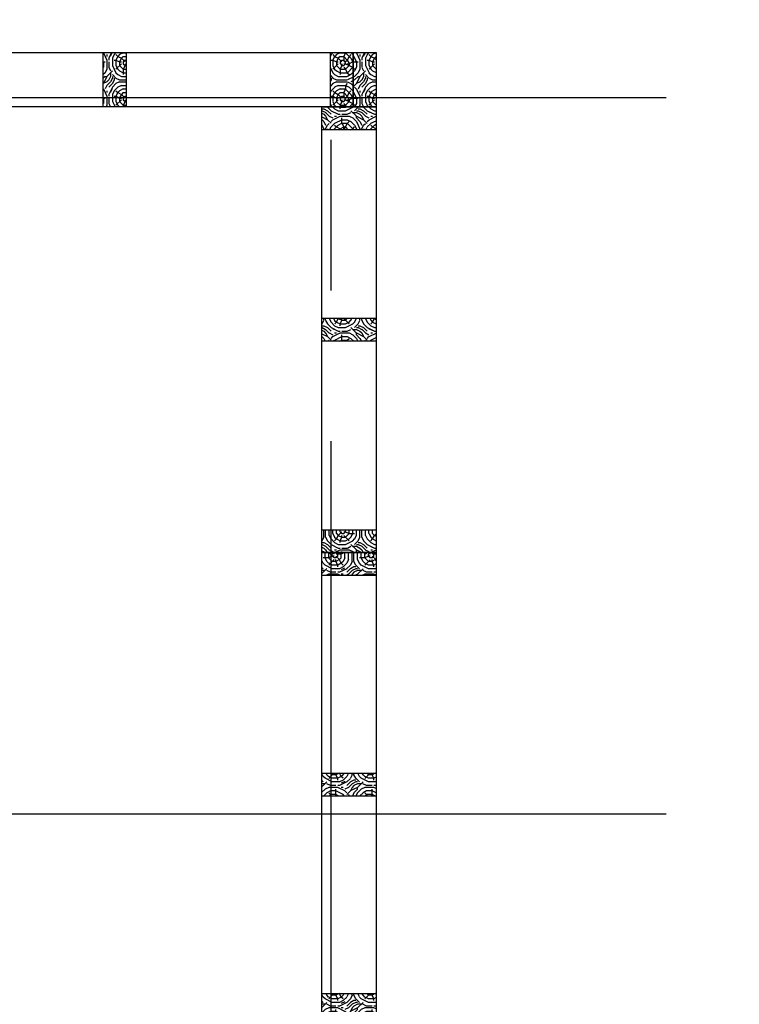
# Model space of a CAD drawing. Header units: millimetres. Extents: x 9607.2 to 9622, y 2418.8 to 2429.8.
# Tile 14 of 17: x 9616 to 9617.2, y 2425.9 to 2427.6. Entities that reach past the tile are written whole.
import ezdxf

# ---------------------------------------------------------------- set-up
doc = ezdxf.new("R2010")
doc.units = ezdxf.units.MM
doc.linetypes.add('CENTER', pattern=[2, 1.25, -0.25, 0.25, -0.25])
doc.layers.add('EJES', color=2, linetype='CENTER')
doc.layers.add('PANELES PARED', color=2, linetype='Continuous')

# ---------------------------------------------------------------- blocks, each defined once
blk = doc.blocks.new('PZ01')
at = {"layer": 'PANELES PARED'}
h = blk.add_hatch(dxfattribs=at)
h.set_pattern_fill('LOGEND', color=250, scale=0.06, pattern_type=2)
h.set_pattern_definition([(0, (0.021, 0), (0.06, 0.06), [0.018, -0.042]), (0, (0.021, 0.003), (0.06, 0.06), [0.018, -0.042]), (0, (0.024, 0.009), (0.06, 0.06), [0.012, -0.048]), (0, (0.027, 0.015), (0.06, 0.06), [0.009, -0.051]), (0, (0.027, 0.021), (0.06, 0.06), [0.006, -0.054]), (0, (0.012, 0.027), (0.06, 0.06), [0.003, -0.015, 0.003, -0.039]), (0, (0.021, 0.03), (0.06, 0.06), [0.003, -0.024, 0.009, -0.024]), (0, (0.033, 0.033), (0.06, 0.06), [0.003, -0.003, 0.003, -0.051]), (0, (0.03, 0.036), (0.06, 0.06), [0.003, -0.057]), (0, (0.027, 0.042), (0.06, 0.06), [0.009, -0.051]), (0, (0.027, 0.048), (0.06, 0.06), [0.012, -0.048]), (0, (0.024, 0.054), (0.06, 0.06), [0.015, -0.018, 0.003, -0.024]), (90, (0, 0.018), (-0.06, 0.06), [0.003, -0.006, 0.015, -0.036]), (90, (0.003, 0.024), (-0.06, 0.06), [0.003, -0.003, 0.009, -0.045]), (90, (0.006, 0.048), (-0.06, 0.06), [0.006, -0.054]), (90, (0.009, 0.024), (-0.06, 0.06), [0.012, -0.018, 0.003, -0.027]), (90, (0.012, 0.057), (-0.06, 0.06), [0.003, -0.057]), (90, (0.015, 0.027), (-0.06, 0.06), [0.009, -0.051]), (90, (0.021, 0.03), (-0.06, 0.06), [0.006, -0.054]), (90, (0.027, 0.03), (-0.06, 0.06), [0.003, -0.009, 0.009, -0.039]), (90, (0.03, 0.033), (-0.06, 0.06), [0.003, -0.057]), (90, (0.033, 0.021), (-0.06, 0.06), [0.0084, -0.0516]), (90, (0.036, 0.009), (-0.06, 0.06), [0.006, -0.054]), (90, (0.042, 0.033), (-0.06, 0.06), [0.003, -0.057]), (90, (0.048, 0.03), (-0.06, 0.06), [0.009, -0.051]), (90, (0.054, 0.03), (-0.06, 0.06), [0.009, -0.051]), (45, (0.045, 0.006), (7e-18, 0.06), [0.0042426, -0.0042426, 0.0042426, -0.07212501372]), (45, (0.033, 0.021), (7e-18, 0.06), [0.0084852, -0.0763676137]), (45, (0.009, 0.051), (7e-18, 0.06), [0.0084852, -0.0763676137]), (45, (0.021, 0.036), (7e-18, 0.06), [0.0084852, -0.0763676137]), (45, (0.024, 0.024), (7e-18, 0.06), [0.0084852, -0.0763676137]), (45, (0.042, 0.012), (7e-18, 0.06), [0.0084852, -0.0763676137]), (45, (0.036, 0.015), (7e-18, 0.06), [0.01272792, -0.0721248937]), (45, (0.018, 0.042), (7e-18, 0.06), [0.0042426, -0.0806102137]), (45, (0.015, 0.048), (7e-18, 0.06), [0.0042426, -0.0806102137]), (45, (0.039, 0.048), (7e-18, 0.06), [0.0042426, -0.0806102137]), (45, (0.015, 0.018), (7e-18, 0.06), [0.0042426, -0.0806102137]), (45, (0.048, 0.039), (7e-18, 0.06), [0.0042426, -0.0806102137]), (45, (0.027, 0.033), (7e-18, 0.06), [0.0042426, -0.0806102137]), (45, (0.033, 0.039), (7e-18, 0.06), [0.0042426, -0.0806102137]), (135, (0.03, 0.027), (-0.06, 7e-18), [0.0042426, -0.0042426, 0.01272792, -0.06363969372]), (135, (0.039, 0.027), (-0.06, 7e-18), [0.0042426, -0.0806102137]), (135, (0.039, 0.006), (-0.06, 7e-18), [0.0042426, -0.0806102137]), (135, (0.027, 0.021), (-0.06, 7e-18), [0.0042426, -0.0806102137]), (135, (0.036, 0.033), (-0.06, 7e-18), [0.0042426, -0.0806102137]), (135, (0.021, 0.018), (-0.06, 7e-18), [0.0042426, -0.0806102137]), (135, (0.045, 0.018), (-0.06, 7e-18), [0.0042426, -0.0806102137]), (135, (0.003, 0), (-0.06, 7e-18), [0.0042426, -0.0806102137]), (135, (0.006, 0.003), (-0.06, 7e-18), [0.0084852, -0.0763676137]), (135, (0.009, 0.006), (-0.06, 7e-18), [0.0084852, -0.0763676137]), (135, (0.015, 0.006), (-0.06, 7e-18), [0.0084852, -0.0763676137]), (135, (0.018, 0.012), (-0.06, 7e-18), [0.0084852, -0.0763676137]), (135, (0.042, 0.036), (-0.06, 7e-18), [0.0084852, -0.0763676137]), (135, (0.054, 0.006), (-0.06, 7e-18), [0.0084852, -0.0763676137]), (135, (0.057, 0.054), (-0.06, 7e-18), [0.0084852, -0.0763676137]), (135, (0.057, 0.048), (-0.06, 7e-18), [0.0084852, -0.0763676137]), (135, (0.051, 0.045), (-0.06, 7e-18), [0.0084852, -0.0763676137]), (135, (0.009, 0.045), (-0.06, 7e-18), [0.01272792, -0.0721248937]), (135, (0.048, 0.039), (-0.06, 7e-18), [0.01272792, -0.0721248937]), (26.5650512, (0.015, 0.057), (0.06, 2e-11), [0.006708, -0.1274560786]), (26.5650512, (0.015, 0.027), (0.06, 2e-11), [0.006708, -0.1274560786]), (26.5650512, (0.021, 0.045), (0.06, 2e-11), [0.006708, -0.1274560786]), (26.5650512, (0.039, 0.003), (0.06, 2e-11), [0.006708, -0.1274560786]), (26.5650512, (0.036, 0.009), (0.06, 2e-11), [0.006708, -0.1274560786]), (26.5650512, (0.018, 0.021), (0.06, 2e-11), [0.006708, -0.1274560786]), (26.5650512, (0.018, 0.051), (0.06, 2e-11), [0.006708, -0.1274560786]), (26.5650512, (0.036, 0.033), (0.06, 2e-11), [0.013416, -0.1207480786]), (63.4349488, (0.036, 0.042), (3e-12, 0.06), [0.006708, -0.1274560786]), (63.4349488, (0.045, 0.024), (3e-12, 0.06), [0.006708, -0.1274560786]), (63.4349488, (0.015, 0.036), (3e-12, 0.06), [0.006708, -0.1274560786]), (63.4349488, (0.003, 0.039), (3e-12, 0.06), [0.006708, -0.1274560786]), (63.4349488, (0.039, 0.027), (3e-12, 0.06), [0.006708, -0.1274560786]), (63.4349488, (0.033, 0.027), (3e-12, 0.06), [0.006708, -0.1274560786]), (63.4349488, (0.009, 0.036), (3e-12, 0.06), [0.013416, -0.1207480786]), (63.4349488, (0.054, 0.015), (3e-12, 0.06), [0.013416, -0.1207480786]), (63.4349488, (0.048, 0.018), (3e-12, 0.06), [0.013416, -0.1207480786]), (116.5650512, (0, 0.009), (-2e-11, 0.06), [0.006708, -0.1274560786]), (116.5650512, (0, 0.042), (-2e-11, 0.06), [0.006708, -0.1274560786]), (116.5650512, (0.012, 0), (-2e-11, 0.06), [0.006708, -0.1274560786]), (116.5650512, (0.006, 0.054), (-2e-11, 0.06), [0.006708, -0.1274560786]), (116.5650512, (0.012, 0.018), (-2e-11, 0.06), [0.006708, -0.1274560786]), (116.5650512, (0.024, 0.024), (-2e-11, 0.06), [0.006708, -0.1274560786]), (116.5650512, (0.03, 0.036), (-2e-11, 0.06), [0.006708, -0.1274560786]), (116.5650512, (0.003, 0.012), (1.927e-08, 0.06000000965), [0.006708, -0.1274560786]), (116.5650512, (0.018, 0.021), (-2e-11, 0.06), [0.006708, -0.1274560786]), (116.5650512, (0.036, 0.015), (-2e-11, 0.06), [0.006708, -0.1274560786]), (116.5650512, (0.042, 0.021), (-2e-11, 0.06), [0.006708, -0.1274560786]), (116.5650512, (0.054, 0.039), (-2e-11, 0.06), [0.006708, -0.1274560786]), (116.5650512, (0.009, 0.057), (-2e-11, 0.06), [0.006708, -0.1274560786]), (116.5650512, (0, 0.054), (-2e-11, 0.06), [0.013416, -0.1207480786]), (116.5650512, (0.009, 0.012), (-2e-11, 0.06), [0.013416, -0.1207480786]), (153.4349488, (0, 0.003), (-0.06, 3e-12), [0.006708, -0.1274560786]), (153.4349488, (0.051, 0), (-0.06, 3e-12), [0.006708, -0.1274560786]), (153.4349488, (0.048, 0.03), (-0.06, 3e-12), [0.006708, -0.1274560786]), (153.4349488, (0.024, 0.009), (-0.06, 3e-12), [0.006708, -0.1274560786]), (153.4349488, (0.021, 0.003), (-0.06, 3e-12), [0.006708, -0.1274560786]), (153.4349488, (0.027, 0.015), (-0.06, 3e-12), [0.006708, -0.1274560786]), (153.4349488, (0.045, 0.051), (-0.06, 3e-12), [0.006708, -0.1274560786]), (153.4349488, (0.051, 0.054), (-0.06, 3e-12), [0.013416, -0.1207480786])])
h.paths.add_polyline_path([(6623.2407, 1234.1174), (6623.2027, 1234.1174), (6623.2027, 1234.0274), (6623.2407, 1234.0274)])
blk.add_lwpolyline([(6623.2027, 1234.0274), (6623.2407, 1234.0274), (6623.2407, 1234.1174), (6623.2027, 1234.1174)], close=True, dxfattribs=at)
blk = doc.blocks.new('PL11')
at = {"layer": 'PANELES PARED'}
h = blk.add_hatch(dxfattribs=at)
h.set_pattern_fill('LOGEND', color=250, scale=0.06, angle=90, pattern_type=2)
h.set_pattern_definition([(90, (12041.389964, -7232.0593), (-0.06, 0.06), [0.018, -0.042]), (90, (12041.386964, -7232.0593), (-0.06, 0.06), [0.018, -0.042]), (90, (12041.380964, -7232.0563), (-0.06, 0.06), [0.012, -0.048]), (90, (12041.374964, -7232.0533), (-0.06, 0.06), [0.009, -0.051]), (90, (12041.368964, -7232.0533), (-0.06, 0.06), [0.006, -0.054]), (90, (12041.362964, -7232.0683), (-0.06, 0.06), [0.003, -0.015, 0.003, -0.039]), (90, (12041.359964, -7232.0593), (-0.06, 0.06), [0.003, -0.024, 0.009, -0.024]), (90, (12041.356964, -7232.0473), (-0.06, 0.06), [0.003, -0.003, 0.003, -0.051]), (90, (12041.353964, -7232.0503), (-0.06, 0.06), [0.003, -0.057]), (90, (12041.347964, -7232.0533), (-0.06, 0.06), [0.009, -0.051]), (90, (12041.341964, -7232.0533), (-0.06, 0.06), [0.012, -0.048]), (90, (12041.335964, -7232.0563), (-0.06, 0.06), [0.015, -0.018, 0.003, -0.024]), (180, (12041.371964, -7232.0803), (-0.06, -0.06), [0.003, -0.006, 0.015, -0.036]), (180, (12041.365964, -7232.0773), (-0.06, -0.06), [0.003, -0.003, 0.009, -0.045]), (180, (12041.341964, -7232.0743), (-0.06, -0.06), [0.006, -0.054]), (180, (12041.365964, -7232.0713), (-0.06, -0.06), [0.012, -0.018, 0.003, -0.027]), (180, (12041.332964, -7232.0683), (-0.06, -0.06), [0.003, -0.057]), (180, (12041.362964, -7232.0653), (-0.06, -0.06), [0.009, -0.051]), (180, (12041.359964, -7232.0593), (-0.06, -0.06), [0.006, -0.054]), (180, (12041.359964, -7232.0533), (-0.06, -0.06), [0.003, -0.009, 0.009, -0.039]), (180, (12041.356964, -7232.0503), (-0.06, -0.06), [0.003, -0.057]), (180, (12041.368964, -7232.0473), (-0.06, -0.06), [0.0084, -0.0516]), (180, (12041.380964, -7232.0443), (-0.06, -0.06), [0.006, -0.054]), (180, (12041.356964, -7232.0383), (-0.06, -0.06), [0.003, -0.057]), (180, (12041.359964, -7232.0323), (-0.06, -0.06), [0.009, -0.051]), (180, (12041.359964, -7232.0263), (-0.06, -0.06), [0.009, -0.051]), (135, (12041.383964, -7232.035302), (-0.06, -7e-18), [0.0042426, -0.0042426, 0.0042426, -0.07212501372]), (135, (12041.368964, -7232.047302), (-0.06, -7e-18), [0.0084852, -0.07636761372]), (135, (12041.338964, -7232.071302), (-0.06, -7e-18), [0.0084852, -0.07636761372]), (135, (12041.353964, -7232.059302), (-0.06, -7e-18), [0.0084852, -0.07636761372]), (135, (12041.365964, -7232.056302), (-0.06, -7e-18), [0.0084852, -0.07636761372]), (135, (12041.377964, -7232.038302), (-0.06, -7e-18), [0.0084852, -0.07636761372]), (135, (12041.374964, -7232.044302), (-0.06, -7e-18), [0.01272792, -0.07212489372]), (135, (12041.347964, -7232.062302), (-0.06, -7e-18), [0.0042426, -0.08061021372]), (135, (12041.341964, -7232.065302), (-0.06, -7e-18), [0.0042426, -0.08061021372]), (135, (12041.341964, -7232.041302), (-0.06, -7e-18), [0.0042426, -0.08061021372]), (135, (12041.371964, -7232.065302), (-0.06, -7e-18), [0.0042426, -0.08061021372]), (135, (12041.350964, -7232.032302), (-0.06, -7e-18), [0.0042426, -0.08061021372]), (135, (12041.356964, -7232.053302), (-0.06, -7e-18), [0.0042426, -0.08061021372]), (135, (12041.350964, -7232.047302), (-0.06, -7e-18), [0.0042426, -0.08061021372]), (225, (12041.362964, -7232.050302), (7e-18, -0.06), [0.0042426, -0.0042426, 0.01272792, -0.06363969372]), (225, (12041.362964, -7232.041302), (7e-18, -0.06), [0.0042426, -0.08061021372]), (225, (12041.383964, -7232.041302), (7e-18, -0.06), [0.0042426, -0.08061021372]), (225, (12041.368964, -7232.053302), (7e-18, -0.06), [0.0042426, -0.08061021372]), (225, (12041.356964, -7232.044302), (7e-18, -0.06), [0.0042426, -0.08061021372]), (225, (12041.371964, -7232.059302), (7e-18, -0.06), [0.0042426, -0.08061021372]), (225, (12041.371964, -7232.035302), (7e-18, -0.06), [0.0042426, -0.08061021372]), (225, (12041.389964, -7232.077302), (7e-18, -0.06), [0.0042426, -0.08061021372]), (225, (12041.386964, -7232.074302), (7e-18, -0.06), [0.0084852, -0.07636761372]), (225, (12041.383964, -7232.071302), (7e-18, -0.06), [0.0084852, -0.07636761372]), (225, (12041.383964, -7232.065302), (7e-18, -0.06), [0.0084852, -0.07636761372]), (225, (12041.377964, -7232.062302), (7e-18, -0.06), [0.0084852, -0.07636761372]), (225, (12041.353964, -7232.038302), (7e-18, -0.06), [0.0084852, -0.07636761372]), (225, (12041.383964, -7232.026302), (7e-18, -0.06), [0.0084852, -0.07636761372]), (225, (12041.335964, -7232.023302), (7e-18, -0.06), [0.0084852, -0.07636761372]), (225, (12041.341964, -7232.023302), (7e-18, -0.06), [0.0084852, -0.07636761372]), (225, (12041.344964, -7232.029302), (7e-18, -0.06), [0.0084852, -0.07636761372]), (225, (12041.344964, -7232.071302), (7e-18, -0.06), [0.01272792, -0.07212489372]), (225, (12041.350964, -7232.032302), (7e-18, -0.06), [0.01272792, -0.07212489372]), (116.5650512, (12041.332964, -7232.065302), (-2.4e-11, 0.06), [0.006708, -0.12745607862]), (116.5650512, (12041.362964, -7232.065302), (-2.4e-11, 0.06), [0.006708, -0.12745607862]), (116.5650512, (12041.344964, -7232.059302), (-2.4e-11, 0.06), [0.006708, -0.12745607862]), (116.5650512, (12041.386964, -7232.041302), (-2.4e-11, 0.06), [0.006708, -0.12745607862]), (116.5650512, (12041.380964, -7232.044302), (-2.4e-11, 0.06), [0.006708, -0.12745607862]), (116.5650512, (12041.368964, -7232.062302), (-2.4e-11, 0.06), [0.006708, -0.12745607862]), (116.5650512, (12041.338964, -7232.062302), (-2.4e-11, 0.06), [0.006708, -0.12745607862]), (116.5650512, (12041.356964, -7232.044302), (-2.4e-11, 0.06), [0.013416, -0.12074807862]), (153.43494882, (12041.347964, -7232.044302), (-0.06, 3e-12), [0.006708, -0.12745607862]), (153.43494882, (12041.365964, -7232.035302), (-0.06, 3e-12), [0.006708, -0.12745607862]), (153.43494882, (12041.353964, -7232.065302), (-0.06, 3e-12), [0.006708, -0.12745607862]), (153.43494882, (12041.350964, -7232.077302), (-0.06, 3e-12), [0.006708, -0.12745607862]), (153.43494882, (12041.362964, -7232.041302), (-0.06, 3e-12), [0.006708, -0.12745607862]), (153.43494882, (12041.362964, -7232.047302), (-0.06, 3e-12), [0.006708, -0.12745607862]), (153.43494882, (12041.353964, -7232.071302), (-0.06, 3e-12), [0.013416, -0.12074807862]), (153.43494882, (12041.374964, -7232.026302), (-0.06, 3e-12), [0.013416, -0.12074807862]), (153.43494882, (12041.371964, -7232.032302), (-0.06, 3e-12), [0.013416, -0.12074807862]), (206.5650512, (12041.380964, -7232.080302), (-0.06, -2.4e-11), [0.006708, -0.12745607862]), (206.5650512, (12041.347964, -7232.080302), (-0.06, -2.4e-11), [0.006708, -0.12745607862]), (206.5650512, (12041.389964, -7232.068302), (-0.06, -2.4e-11), [0.006708, -0.12745607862]), (206.5650512, (12041.335964, -7232.074302), (-0.06, -2.4e-11), [0.006708, -0.12745607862]), (206.5650512, (12041.371964, -7232.068302), (-0.06, -2.4e-11), [0.006708, -0.12745607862]), (206.5650512, (12041.365964, -7232.056302), (-0.06, -2.4e-11), [0.006708, -0.12745607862]), (206.5650512, (12041.353964, -7232.050302), (-0.06, -2.4e-11), [0.006708, -0.12745607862]), (206.5650512, (12041.377964, -7232.077302), (-0.06000000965, 1.927e-08), [0.006708, -0.12745607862]), (206.5650512, (12041.368964, -7232.062302), (-0.06, -2.4e-11), [0.006708, -0.12745607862]), (206.5650512, (12041.374964, -7232.044302), (-0.06, -2.4e-11), [0.006708, -0.12745607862]), (206.5650512, (12041.368964, -7232.038302), (-0.06, -2.4e-11), [0.006708, -0.12745607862]), (206.5650512, (12041.350964, -7232.026302), (-0.06, -2.4e-11), [0.006708, -0.12745607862]), (206.5650512, (12041.332964, -7232.071302), (-0.06, -2.4e-11), [0.006708, -0.12745607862]), (206.5650512, (12041.335964, -7232.080302), (-0.06, -2.4e-11), [0.013416, -0.12074807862]), (206.5650512, (12041.377964, -7232.071302), (-0.06, -2.4e-11), [0.013416, -0.12074807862]), (243.43494882, (12041.386964, -7232.080302), (-3e-12, -0.06), [0.006708, -0.12745607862]), (243.43494882, (12041.389964, -7232.029302), (-3e-12, -0.06), [0.006708, -0.12745607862]), (243.43494882, (12041.359964, -7232.032302), (-3e-12, -0.06), [0.006708, -0.12745607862]), (243.43494882, (12041.380964, -7232.056302), (-3e-12, -0.06), [0.006708, -0.12745607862]), (243.43494882, (12041.386964, -7232.059302), (-3e-12, -0.06), [0.006708, -0.12745607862]), (243.43494882, (12041.374964, -7232.053302), (-3e-12, -0.06), [0.006708, -0.12745607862]), (243.43494882, (12041.338964, -7232.035302), (-3e-12, -0.06), [0.006708, -0.12745607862]), (243.43494882, (12041.335964, -7232.029302), (-3e-12, -0.06), [0.013416, -0.12074807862])])
h.paths.add_polyline_path([(9616.5868, 2426.6954), (9616.5868, 2426.6574), (9616.4968, 2426.6574), (9616.4968, 2426.6954)])
h = blk.add_hatch(dxfattribs=at)
h.set_pattern_fill('LOGEND', color=250, scale=0.06, angle=90, pattern_type=2)
h.set_pattern_definition([(90, (12041.389964, -7231.6933), (-0.06, 0.06), [0.018, -0.042]), (90, (12041.386964, -7231.6933), (-0.06, 0.06), [0.018, -0.042]), (90, (12041.380964, -7231.6903), (-0.06, 0.06), [0.012, -0.048]), (90, (12041.374964, -7231.6873), (-0.06, 0.06), [0.009, -0.051]), (90, (12041.368964, -7231.6873), (-0.06, 0.06), [0.006, -0.054]), (90, (12041.362964, -7231.7023), (-0.06, 0.06), [0.003, -0.015, 0.003, -0.039]), (90, (12041.359964, -7231.6933), (-0.06, 0.06), [0.003, -0.024, 0.009, -0.024]), (90, (12041.356964, -7231.6813), (-0.06, 0.06), [0.003, -0.003, 0.003, -0.051]), (90, (12041.353964, -7231.6843), (-0.06, 0.06), [0.003, -0.057]), (90, (12041.347964, -7231.6873), (-0.06, 0.06), [0.009, -0.051]), (90, (12041.341964, -7231.6873), (-0.06, 0.06), [0.012, -0.048]), (90, (12041.335964, -7231.6903), (-0.06, 0.06), [0.015, -0.018, 0.003, -0.024]), (180, (12041.371964, -7231.7143), (-0.06, -0.06), [0.003, -0.006, 0.015, -0.036]), (180, (12041.365964, -7231.7113), (-0.06, -0.06), [0.003, -0.003, 0.009, -0.045]), (180, (12041.341964, -7231.7083), (-0.06, -0.06), [0.006, -0.054]), (180, (12041.365964, -7231.7053), (-0.06, -0.06), [0.012, -0.018, 0.003, -0.027]), (180, (12041.332964, -7231.7023), (-0.06, -0.06), [0.003, -0.057]), (180, (12041.362964, -7231.6993), (-0.06, -0.06), [0.009, -0.051]), (180, (12041.359964, -7231.6933), (-0.06, -0.06), [0.006, -0.054]), (180, (12041.359964, -7231.6873), (-0.06, -0.06), [0.003, -0.009, 0.009, -0.039]), (180, (12041.356964, -7231.6843), (-0.06, -0.06), [0.003, -0.057]), (180, (12041.368964, -7231.6813), (-0.06, -0.06), [0.0084, -0.0516]), (180, (12041.380964, -7231.6783), (-0.06, -0.06), [0.006, -0.054]), (180, (12041.356964, -7231.6723), (-0.06, -0.06), [0.003, -0.057]), (180, (12041.359964, -7231.6663), (-0.06, -0.06), [0.009, -0.051]), (180, (12041.359964, -7231.6603), (-0.06, -0.06), [0.009, -0.051]), (135, (12041.383964, -7231.669302), (-0.06, -7e-18), [0.0042426, -0.0042426, 0.0042426, -0.07212501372]), (135, (12041.368964, -7231.681302), (-0.06, -7e-18), [0.0084852, -0.07636761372]), (135, (12041.338964, -7231.705302), (-0.06, -7e-18), [0.0084852, -0.07636761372]), (135, (12041.353964, -7231.693302), (-0.06, -7e-18), [0.0084852, -0.07636761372]), (135, (12041.365964, -7231.690302), (-0.06, -7e-18), [0.0084852, -0.07636761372]), (135, (12041.377964, -7231.672302), (-0.06, -7e-18), [0.0084852, -0.07636761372]), (135, (12041.374964, -7231.678302), (-0.06, -7e-18), [0.01272792, -0.07212489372]), (135, (12041.347964, -7231.696302), (-0.06, -7e-18), [0.0042426, -0.08061021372]), (135, (12041.341964, -7231.699302), (-0.06, -7e-18), [0.0042426, -0.08061021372]), (135, (12041.341964, -7231.675302), (-0.06, -7e-18), [0.0042426, -0.08061021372]), (135, (12041.371964, -7231.699302), (-0.06, -7e-18), [0.0042426, -0.08061021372]), (135, (12041.350964, -7231.666302), (-0.06, -7e-18), [0.0042426, -0.08061021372]), (135, (12041.356964, -7231.687302), (-0.06, -7e-18), [0.0042426, -0.08061021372]), (135, (12041.350964, -7231.681302), (-0.06, -7e-18), [0.0042426, -0.08061021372]), (225, (12041.362964, -7231.684302), (7e-18, -0.06), [0.0042426, -0.0042426, 0.01272792, -0.06363969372]), (225, (12041.362964, -7231.675302), (7e-18, -0.06), [0.0042426, -0.08061021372]), (225, (12041.383964, -7231.675302), (7e-18, -0.06), [0.0042426, -0.08061021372]), (225, (12041.368964, -7231.687302), (7e-18, -0.06), [0.0042426, -0.08061021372]), (225, (12041.356964, -7231.678302), (7e-18, -0.06), [0.0042426, -0.08061021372]), (225, (12041.371964, -7231.693302), (7e-18, -0.06), [0.0042426, -0.08061021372]), (225, (12041.371964, -7231.669302), (7e-18, -0.06), [0.0042426, -0.08061021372]), (225, (12041.389964, -7231.711302), (7e-18, -0.06), [0.0042426, -0.08061021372]), (225, (12041.386964, -7231.708302), (7e-18, -0.06), [0.0084852, -0.07636761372]), (225, (12041.383964, -7231.705302), (7e-18, -0.06), [0.0084852, -0.07636761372]), (225, (12041.383964, -7231.699302), (7e-18, -0.06), [0.0084852, -0.07636761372]), (225, (12041.377964, -7231.696302), (7e-18, -0.06), [0.0084852, -0.07636761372]), (225, (12041.353964, -7231.672302), (7e-18, -0.06), [0.0084852, -0.07636761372]), (225, (12041.383964, -7231.660302), (7e-18, -0.06), [0.0084852, -0.07636761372]), (225, (12041.335964, -7231.657302), (7e-18, -0.06), [0.0084852, -0.07636761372]), (225, (12041.341964, -7231.657302), (7e-18, -0.06), [0.0084852, -0.07636761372]), (225, (12041.344964, -7231.663302), (7e-18, -0.06), [0.0084852, -0.07636761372]), (225, (12041.344964, -7231.705302), (7e-18, -0.06), [0.01272792, -0.07212489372]), (225, (12041.350964, -7231.666302), (7e-18, -0.06), [0.01272792, -0.07212489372]), (116.5650512, (12041.332964, -7231.699302), (-2.4e-11, 0.06), [0.006708, -0.12745607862]), (116.5650512, (12041.362964, -7231.699302), (-2.4e-11, 0.06), [0.006708, -0.12745607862]), (116.5650512, (12041.344964, -7231.693302), (-2.4e-11, 0.06), [0.006708, -0.12745607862]), (116.5650512, (12041.386964, -7231.675302), (-2.4e-11, 0.06), [0.006708, -0.12745607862]), (116.5650512, (12041.380964, -7231.678302), (-2.4e-11, 0.06), [0.006708, -0.12745607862]), (116.5650512, (12041.368964, -7231.696302), (-2.4e-11, 0.06), [0.006708, -0.12745607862]), (116.5650512, (12041.338964, -7231.696302), (-2.4e-11, 0.06), [0.006708, -0.12745607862]), (116.5650512, (12041.356964, -7231.678302), (-2.4e-11, 0.06), [0.013416, -0.12074807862]), (153.43494882, (12041.347964, -7231.678302), (-0.06, 3e-12), [0.006708, -0.12745607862]), (153.43494882, (12041.365964, -7231.669302), (-0.06, 3e-12), [0.006708, -0.12745607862]), (153.43494882, (12041.353964, -7231.699302), (-0.06, 3e-12), [0.006708, -0.12745607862]), (153.43494882, (12041.350964, -7231.711302), (-0.06, 3e-12), [0.006708, -0.12745607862]), (153.43494882, (12041.362964, -7231.675302), (-0.06, 3e-12), [0.006708, -0.12745607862]), (153.43494882, (12041.362964, -7231.681302), (-0.06, 3e-12), [0.006708, -0.12745607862]), (153.43494882, (12041.353964, -7231.705302), (-0.06, 3e-12), [0.013416, -0.12074807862]), (153.43494882, (12041.374964, -7231.660302), (-0.06, 3e-12), [0.013416, -0.12074807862]), (153.43494882, (12041.371964, -7231.666302), (-0.06, 3e-12), [0.013416, -0.12074807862]), (206.5650512, (12041.380964, -7231.714302), (-0.06, -2.4e-11), [0.006708, -0.12745607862]), (206.5650512, (12041.347964, -7231.714302), (-0.06, -2.4e-11), [0.006708, -0.12745607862]), (206.5650512, (12041.389964, -7231.702302), (-0.06, -2.4e-11), [0.006708, -0.12745607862]), (206.5650512, (12041.335964, -7231.708302), (-0.06, -2.4e-11), [0.006708, -0.12745607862]), (206.5650512, (12041.371964, -7231.702302), (-0.06, -2.4e-11), [0.006708, -0.12745607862]), (206.5650512, (12041.365964, -7231.690302), (-0.06, -2.4e-11), [0.006708, -0.12745607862]), (206.5650512, (12041.353964, -7231.684302), (-0.06, -2.4e-11), [0.006708, -0.12745607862]), (206.5650512, (12041.377964, -7231.711302), (-0.06000000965, 1.927e-08), [0.006708, -0.12745607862]), (206.5650512, (12041.368964, -7231.696302), (-0.06, -2.4e-11), [0.006708, -0.12745607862]), (206.5650512, (12041.374964, -7231.678302), (-0.06, -2.4e-11), [0.006708, -0.12745607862]), (206.5650512, (12041.368964, -7231.672302), (-0.06, -2.4e-11), [0.006708, -0.12745607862]), (206.5650512, (12041.350964, -7231.660302), (-0.06, -2.4e-11), [0.006708, -0.12745607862]), (206.5650512, (12041.332964, -7231.705302), (-0.06, -2.4e-11), [0.006708, -0.12745607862]), (206.5650512, (12041.335964, -7231.714302), (-0.06, -2.4e-11), [0.013416, -0.12074807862]), (206.5650512, (12041.377964, -7231.705302), (-0.06, -2.4e-11), [0.013416, -0.12074807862]), (243.43494882, (12041.386964, -7231.714302), (-3e-12, -0.06), [0.006708, -0.12745607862]), (243.43494882, (12041.389964, -7231.663302), (-3e-12, -0.06), [0.006708, -0.12745607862]), (243.43494882, (12041.359964, -7231.666302), (-3e-12, -0.06), [0.006708, -0.12745607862]), (243.43494882, (12041.380964, -7231.690302), (-3e-12, -0.06), [0.006708, -0.12745607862]), (243.43494882, (12041.386964, -7231.693302), (-3e-12, -0.06), [0.006708, -0.12745607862]), (243.43494882, (12041.374964, -7231.687302), (-3e-12, -0.06), [0.006708, -0.12745607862]), (243.43494882, (12041.338964, -7231.669302), (-3e-12, -0.06), [0.006708, -0.12745607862]), (243.43494882, (12041.335964, -7231.663302), (-3e-12, -0.06), [0.013416, -0.12074807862])])
h.paths.add_polyline_path([(9616.5868, 2426.3294), (9616.5868, 2426.2914), (9616.4968, 2426.2914), (9616.4968, 2426.3294)])
h = blk.add_hatch(dxfattribs=at)
h.set_pattern_fill('LOGEND', color=250, scale=0.06, angle=90, pattern_type=2)
h.set_pattern_definition([(90, (12041.389964, -7232.0593), (-0.06, 0.06), [0.018, -0.042]), (90, (12041.386964, -7232.0593), (-0.06, 0.06), [0.018, -0.042]), (90, (12041.380964, -7232.0563), (-0.06, 0.06), [0.012, -0.048]), (90, (12041.374964, -7232.0533), (-0.06, 0.06), [0.009, -0.051]), (90, (12041.368964, -7232.0533), (-0.06, 0.06), [0.006, -0.054]), (90, (12041.362964, -7232.0683), (-0.06, 0.06), [0.003, -0.015, 0.003, -0.039]), (90, (12041.359964, -7232.0593), (-0.06, 0.06), [0.003, -0.024, 0.009, -0.024]), (90, (12041.356964, -7232.0473), (-0.06, 0.06), [0.003, -0.003, 0.003, -0.051]), (90, (12041.353964, -7232.0503), (-0.06, 0.06), [0.003, -0.057]), (90, (12041.347964, -7232.0533), (-0.06, 0.06), [0.009, -0.051]), (90, (12041.341964, -7232.0533), (-0.06, 0.06), [0.012, -0.048]), (90, (12041.335964, -7232.0563), (-0.06, 0.06), [0.015, -0.018, 0.003, -0.024]), (180, (12041.371964, -7232.0803), (-0.06, -0.06), [0.003, -0.006, 0.015, -0.036]), (180, (12041.365964, -7232.0773), (-0.06, -0.06), [0.003, -0.003, 0.009, -0.045]), (180, (12041.341964, -7232.0743), (-0.06, -0.06), [0.006, -0.054]), (180, (12041.365964, -7232.0713), (-0.06, -0.06), [0.012, -0.018, 0.003, -0.027]), (180, (12041.332964, -7232.0683), (-0.06, -0.06), [0.003, -0.057]), (180, (12041.362964, -7232.0653), (-0.06, -0.06), [0.009, -0.051]), (180, (12041.359964, -7232.0593), (-0.06, -0.06), [0.006, -0.054]), (180, (12041.359964, -7232.0533), (-0.06, -0.06), [0.003, -0.009, 0.009, -0.039]), (180, (12041.356964, -7232.0503), (-0.06, -0.06), [0.003, -0.057]), (180, (12041.368964, -7232.0473), (-0.06, -0.06), [0.0084, -0.0516]), (180, (12041.380964, -7232.0443), (-0.06, -0.06), [0.006, -0.054]), (180, (12041.356964, -7232.0383), (-0.06, -0.06), [0.003, -0.057]), (180, (12041.359964, -7232.0323), (-0.06, -0.06), [0.009, -0.051]), (180, (12041.359964, -7232.0263), (-0.06, -0.06), [0.009, -0.051]), (135, (12041.383964, -7232.035302), (-0.06, -7e-18), [0.0042426, -0.0042426, 0.0042426, -0.07212501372]), (135, (12041.368964, -7232.047302), (-0.06, -7e-18), [0.0084852, -0.07636761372]), (135, (12041.338964, -7232.071302), (-0.06, -7e-18), [0.0084852, -0.07636761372]), (135, (12041.353964, -7232.059302), (-0.06, -7e-18), [0.0084852, -0.07636761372]), (135, (12041.365964, -7232.056302), (-0.06, -7e-18), [0.0084852, -0.07636761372]), (135, (12041.377964, -7232.038302), (-0.06, -7e-18), [0.0084852, -0.07636761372]), (135, (12041.374964, -7232.044302), (-0.06, -7e-18), [0.01272792, -0.07212489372]), (135, (12041.347964, -7232.062302), (-0.06, -7e-18), [0.0042426, -0.08061021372]), (135, (12041.341964, -7232.065302), (-0.06, -7e-18), [0.0042426, -0.08061021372]), (135, (12041.341964, -7232.041302), (-0.06, -7e-18), [0.0042426, -0.08061021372]), (135, (12041.371964, -7232.065302), (-0.06, -7e-18), [0.0042426, -0.08061021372]), (135, (12041.350964, -7232.032302), (-0.06, -7e-18), [0.0042426, -0.08061021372]), (135, (12041.356964, -7232.053302), (-0.06, -7e-18), [0.0042426, -0.08061021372]), (135, (12041.350964, -7232.047302), (-0.06, -7e-18), [0.0042426, -0.08061021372]), (225, (12041.362964, -7232.050302), (7e-18, -0.06), [0.0042426, -0.0042426, 0.01272792, -0.06363969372]), (225, (12041.362964, -7232.041302), (7e-18, -0.06), [0.0042426, -0.08061021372]), (225, (12041.383964, -7232.041302), (7e-18, -0.06), [0.0042426, -0.08061021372]), (225, (12041.368964, -7232.053302), (7e-18, -0.06), [0.0042426, -0.08061021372]), (225, (12041.356964, -7232.044302), (7e-18, -0.06), [0.0042426, -0.08061021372]), (225, (12041.371964, -7232.059302), (7e-18, -0.06), [0.0042426, -0.08061021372]), (225, (12041.371964, -7232.035302), (7e-18, -0.06), [0.0042426, -0.08061021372]), (225, (12041.389964, -7232.077302), (7e-18, -0.06), [0.0042426, -0.08061021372]), (225, (12041.386964, -7232.074302), (7e-18, -0.06), [0.0084852, -0.07636761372]), (225, (12041.383964, -7232.071302), (7e-18, -0.06), [0.0084852, -0.07636761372]), (225, (12041.383964, -7232.065302), (7e-18, -0.06), [0.0084852, -0.07636761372]), (225, (12041.377964, -7232.062302), (7e-18, -0.06), [0.0084852, -0.07636761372]), (225, (12041.353964, -7232.038302), (7e-18, -0.06), [0.0084852, -0.07636761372]), (225, (12041.383964, -7232.026302), (7e-18, -0.06), [0.0084852, -0.07636761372]), (225, (12041.335964, -7232.023302), (7e-18, -0.06), [0.0084852, -0.07636761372]), (225, (12041.341964, -7232.023302), (7e-18, -0.06), [0.0084852, -0.07636761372]), (225, (12041.344964, -7232.029302), (7e-18, -0.06), [0.0084852, -0.07636761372]), (225, (12041.344964, -7232.071302), (7e-18, -0.06), [0.01272792, -0.07212489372]), (225, (12041.350964, -7232.032302), (7e-18, -0.06), [0.01272792, -0.07212489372]), (116.5650512, (12041.332964, -7232.065302), (-2.4e-11, 0.06), [0.006708, -0.12745607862]), (116.5650512, (12041.362964, -7232.065302), (-2.4e-11, 0.06), [0.006708, -0.12745607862]), (116.5650512, (12041.344964, -7232.059302), (-2.4e-11, 0.06), [0.006708, -0.12745607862]), (116.5650512, (12041.386964, -7232.041302), (-2.4e-11, 0.06), [0.006708, -0.12745607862]), (116.5650512, (12041.380964, -7232.044302), (-2.4e-11, 0.06), [0.006708, -0.12745607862]), (116.5650512, (12041.368964, -7232.062302), (-2.4e-11, 0.06), [0.006708, -0.12745607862]), (116.5650512, (12041.338964, -7232.062302), (-2.4e-11, 0.06), [0.006708, -0.12745607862]), (116.5650512, (12041.356964, -7232.044302), (-2.4e-11, 0.06), [0.013416, -0.12074807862]), (153.43494882, (12041.347964, -7232.044302), (-0.06, 3e-12), [0.006708, -0.12745607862]), (153.43494882, (12041.365964, -7232.035302), (-0.06, 3e-12), [0.006708, -0.12745607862]), (153.43494882, (12041.353964, -7232.065302), (-0.06, 3e-12), [0.006708, -0.12745607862]), (153.43494882, (12041.350964, -7232.077302), (-0.06, 3e-12), [0.006708, -0.12745607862]), (153.43494882, (12041.362964, -7232.041302), (-0.06, 3e-12), [0.006708, -0.12745607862]), (153.43494882, (12041.362964, -7232.047302), (-0.06, 3e-12), [0.006708, -0.12745607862]), (153.43494882, (12041.353964, -7232.071302), (-0.06, 3e-12), [0.013416, -0.12074807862]), (153.43494882, (12041.374964, -7232.026302), (-0.06, 3e-12), [0.013416, -0.12074807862]), (153.43494882, (12041.371964, -7232.032302), (-0.06, 3e-12), [0.013416, -0.12074807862]), (206.5650512, (12041.380964, -7232.080302), (-0.06, -2.4e-11), [0.006708, -0.12745607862]), (206.5650512, (12041.347964, -7232.080302), (-0.06, -2.4e-11), [0.006708, -0.12745607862]), (206.5650512, (12041.389964, -7232.068302), (-0.06, -2.4e-11), [0.006708, -0.12745607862]), (206.5650512, (12041.335964, -7232.074302), (-0.06, -2.4e-11), [0.006708, -0.12745607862]), (206.5650512, (12041.371964, -7232.068302), (-0.06, -2.4e-11), [0.006708, -0.12745607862]), (206.5650512, (12041.365964, -7232.056302), (-0.06, -2.4e-11), [0.006708, -0.12745607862]), (206.5650512, (12041.353964, -7232.050302), (-0.06, -2.4e-11), [0.006708, -0.12745607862]), (206.5650512, (12041.377964, -7232.077302), (-0.06000000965, 1.927e-08), [0.006708, -0.12745607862]), (206.5650512, (12041.368964, -7232.062302), (-0.06, -2.4e-11), [0.006708, -0.12745607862]), (206.5650512, (12041.374964, -7232.044302), (-0.06, -2.4e-11), [0.006708, -0.12745607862]), (206.5650512, (12041.368964, -7232.038302), (-0.06, -2.4e-11), [0.006708, -0.12745607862]), (206.5650512, (12041.350964, -7232.026302), (-0.06, -2.4e-11), [0.006708, -0.12745607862]), (206.5650512, (12041.332964, -7232.071302), (-0.06, -2.4e-11), [0.006708, -0.12745607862]), (206.5650512, (12041.335964, -7232.080302), (-0.06, -2.4e-11), [0.013416, -0.12074807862]), (206.5650512, (12041.377964, -7232.071302), (-0.06, -2.4e-11), [0.013416, -0.12074807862]), (243.43494882, (12041.386964, -7232.080302), (-3e-12, -0.06), [0.006708, -0.12745607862]), (243.43494882, (12041.389964, -7232.029302), (-3e-12, -0.06), [0.006708, -0.12745607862]), (243.43494882, (12041.359964, -7232.032302), (-3e-12, -0.06), [0.006708, -0.12745607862]), (243.43494882, (12041.380964, -7232.056302), (-3e-12, -0.06), [0.006708, -0.12745607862]), (243.43494882, (12041.386964, -7232.059302), (-3e-12, -0.06), [0.006708, -0.12745607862]), (243.43494882, (12041.374964, -7232.053302), (-3e-12, -0.06), [0.006708, -0.12745607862]), (243.43494882, (12041.338964, -7232.035302), (-3e-12, -0.06), [0.006708, -0.12745607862]), (243.43494882, (12041.335964, -7232.029302), (-3e-12, -0.06), [0.013416, -0.12074807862])])
h.paths.add_polyline_path([(9616.5868, 2425.9634), (9616.5868, 2425.9254), (9616.4968, 2425.9254), (9616.4968, 2425.9634)])
blk.add_lwpolyline([(9616.4968, 2427.4354), (9616.5868, 2427.4354), (9616.5868, 2425.087), (9616.4968, 2425.087)], close=True, dxfattribs=at)
at = {"layer": 'PANELES PARED', "color": 250}
for points in [[(9616.4968, 2426.6574), (9616.4968, 2426.6954), (9616.5868, 2426.6954), (9616.5868, 2426.6574)], [(9616.4968, 2426.2914), (9616.4968, 2426.3294), (9616.5868, 2426.3294), (9616.5868, 2426.2914)], [(9616.4968, 2425.9254), (9616.4968, 2425.9634), (9616.5868, 2425.9634), (9616.5868, 2425.9254)]]:
    blk.add_lwpolyline(points, close=True, dxfattribs=at)
at = {"layer": 'PANELES PARED', "extrusion": (0, 0, -1), "zscale": -1, "rotation": 90}
for p in [(-8382.4694, -4195.8053), (-8382.4694, -4196.1563), (-8382.4694, -4196.5073)]:
    blk.add_blockref('PZ01', p, dxfattribs=at)
blk = doc.blocks.new('PL12')
at = {"layer": 'PANELES PARED'}
blk.add_lwpolyline([(9614.2543, 2427.5254), (9616.5868, 2427.5254), (9616.5868, 2427.4354), (9614.2543, 2427.4354)], close=True, dxfattribs=at)
at = {"layer": 'PANELES PARED', "extrusion": (0, 0, -1), "zscale": -1, "rotation": 180}
for p in [(-2992.9311, 3661.5528), (-2993.3081, 3661.5528), (-2993.3461, 3661.5528)]:
    blk.add_blockref('PZ01', p, dxfattribs=at)

msp = doc.modelspace()

# ---------------------------------------------------------------- linework, layer by layer
at = {"layer": 'EJES', "color": 1}
for p, q in [((9616.5118, 2428.8804), (9616.5118, 2424.937)), ((9621.068, 2427.4504), (9608.0781, 2427.4504)), ((9621.068, 2426.2612), (9608.0781, 2426.2612))]:
    msp.add_line(p, q, dxfattribs=at)

# ---------------------------------------------------------------- block references
at = {"layer": 'PANELES PARED'}
for name in ['PL12', 'PL11']:
    msp.add_blockref(name, (0, 0), dxfattribs=at)

doc.saveas('drawing.dxf')
